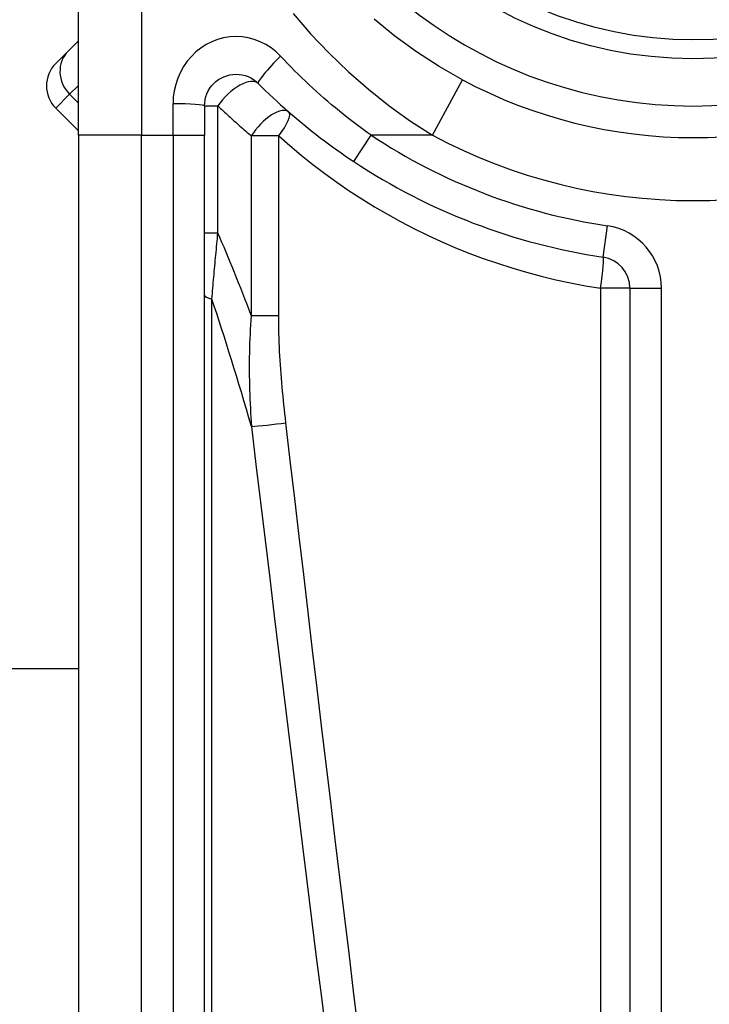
# Model space of a CAD drawing. Header units: inches. Extents: x 7 to 174, y 10 to 93.
# Tile 25 of 132: x 24.168 to 24.599, y 29.553 to 30.168. Entities that reach past the tile are written whole.
import ezdxf

# ---------------------------------------------------------------- set-up
doc = ezdxf.new("R2010")
doc.units = ezdxf.units.IN
doc.header["$MEASUREMENT"] = 0
doc.layers.add('Visible Edges(ANSI)', color=7, linetype='Continuous', lineweight=25)
doc.layers.add('Visible Tangent Edges(ANSI)', color=7, linetype='Continuous', lineweight=25)

msp = doc.modelspace()

# ---------------------------------------------------------------- linework, layer by layer
at = {"layer": 'Visible Edges(ANSI)'}
for p, q in [((24.20471, 30.09604), (24.20471, 30.3333)), ((24.20471, 30.15507), (24.19829, 30.14864)), ((24.19047, 30.14083), (24.19829, 30.14864)), ((24.19047, 30.11299), (24.20471, 30.09875)), ((24.28345, 30.11447), (24.28345, 30.09604)), ((24.20471, 30.09604), (24.20471, 29.44697)), ((24.28345, 29.44697), (24.28345, 30.09604)), ((24.54921, 30.00053), (24.54921, 29.34855)), ((9.17764, 29.76313), (24.20471, 29.76313))]:
    msp.add_line(p, q, dxfattribs=at)
at = {"layer": 'Visible Edges(ANSI)', "flags": 128}
for points in [[(24.44454, 30.13075), (24.43002, 30.13904), (24.41596, 30.14813), (24.40242, 30.15798), (24.38948, 30.16853)], [(24.28345, 30.11447), (24.28355, 30.11639), (24.28384, 30.11829), (24.28431, 30.12016), (24.28497, 30.12197), (24.28579, 30.12371), (24.28677, 30.12537), (24.2879, 30.12692), (24.28919, 30.12835), (24.29061, 30.12965), (24.29215, 30.13079), (24.29381, 30.13179), (24.29557, 30.13261), (24.29739, 30.13327), (24.29927, 30.13375), (24.30118, 30.13405), (24.30311, 30.13415), (24.30504, 30.13406), (24.30696, 30.13377), (24.30884, 30.1333), (24.31067, 30.13265), (24.31242, 30.13183), (24.31408, 30.13083), (24.31563, 30.12967), (24.31706, 30.12838)], [(24.31706, 30.12838), (24.31933, 30.12613), (24.32162, 30.1239), (24.32393, 30.12168), (24.32626, 30.11948), (24.32861, 30.11729), (24.33098, 30.11513), (24.33338, 30.11298), (24.33579, 30.11086), (24.33822, 30.10875), (24.34067, 30.10666), (24.34313, 30.10459), (24.34562, 30.10254), (24.34812, 30.10051), (24.35064, 30.0985), (24.35318, 30.09652), (24.35573, 30.09455), (24.3583, 30.09261), (24.36089, 30.09068), (24.36349, 30.08878), (24.36611, 30.08691), (24.36874, 30.08505), (24.37139, 30.08322), (24.37405, 30.08141), (24.37672, 30.07962)]]:
    msp.add_lwpolyline(points, dxfattribs=at)
at = {"layer": 'Visible Edges(ANSI)'}
msp.add_circle((24.58857, 30.39973), 0.25591, dxfattribs=at)
for centre, radius, start, end in [((24.20439, 30.12691), 0.01969, 135, 225), ((24.58857, 30.39973), 0.30512, 241.83282, 298.16718), ((24.58857, 30.39973), 0.38386, 236.50369, 261.58673), ((24.52952, 30.00053), 0.01969, 0, 81.58673)]:
    msp.add_arc(centre, radius, start, end, dxfattribs=at)
at = {"layer": 'Visible Tangent Edges(ANSI)'}
for p, q in [((24.24408, 30.36719), (24.24408, 30.09604)), ((24.42595, 30.09604), (24.44454, 30.13075)), ((24.19916, 30.12167), (24.20471, 30.12723)), ((24.19916, 30.12167), (24.19047, 30.11299)), ((24.20471, 30.11612), (24.19916, 30.12167)), ((24.26376, 30.09604), (24.26376, 30.1157)), ((24.28345, 30.11447), (24.29179, 30.11447)), ((24.29179, 30.03512), (24.29179, 30.11447)), ((24.24408, 30.09604), (24.20471, 30.09604)), ((24.24408, 29.44697), (24.24408, 30.09604)), ((24.24408, 30.09604), (24.26376, 30.09604)), ((24.26376, 30.09604), (24.28345, 30.09604)), ((24.26376, 30.09604), (24.26376, 29.44697)), ((24.32978, 30.09569), (24.31268, 30.09569)), ((24.31268, 30.09569), (24.31268, 29.98349)), ((24.32978, 29.98349), (24.32978, 30.09569)), ((24.37672, 30.07962), (24.38759, 30.09604)), ((24.42595, 30.09604), (24.38759, 30.09604)), ((24.5324, 30.02), (24.53529, 30.03948)), ((24.28345, 30.03512), (24.29179, 30.03512)), ((24.54921, 30.00053), (24.53092, 30.00053)), ((24.53092, 30.00053), (24.53092, 29.34855)), ((24.54921, 30.00053), (24.56889, 30.00053)), ((24.56889, 29.34855), (24.56889, 30.00053)), ((24.28804, 29.44465), (24.28804, 29.99379)), ((24.31268, 29.98349), (24.32978, 29.98349))]:
    msp.add_line(p, q, dxfattribs=at)
at = {"layer": 'Visible Tangent Edges(ANSI)', "flags": 128}
for points in [[(24.33875, 30.17206), (24.34973, 30.15942), (24.36127, 30.1473), (24.37332, 30.13573), (24.38586, 30.12479), (24.39885, 30.11451), (24.41223, 30.10491), (24.42595, 30.09604)], [(24.33098, 30.14538), (24.32813, 30.14814), (24.32502, 30.1506), (24.3217, 30.15273), (24.3182, 30.15449), (24.31455, 30.15588), (24.31078, 30.15688), (24.30695, 30.15749), (24.30309, 30.15769), (24.29923, 30.15747), (24.29541, 30.15684), (24.29165, 30.15581), (24.288, 30.15441), (24.28449, 30.15264), (24.28117, 30.15053), (24.27808, 30.14808), (24.27524, 30.14532), (24.27267, 30.14227), (24.2704, 30.13896), (24.26844, 30.13542), (24.2668, 30.1317), (24.26549, 30.12783), (24.26454, 30.12385), (24.26396, 30.11979), (24.26376, 30.1157)], [(24.38759, 30.09604), (24.38505, 30.09785), (24.38253, 30.09968), (24.38002, 30.10153), (24.37752, 30.10341), (24.37504, 30.10531), (24.37257, 30.10723), (24.37011, 30.10918), (24.36767, 30.11114), (24.36525, 30.11313), (24.36284, 30.11514), (24.36045, 30.11718), (24.35808, 30.11923), (24.35572, 30.1213), (24.35338, 30.1234), (24.35105, 30.12551), (24.34875, 30.12765), (24.34646, 30.1298), (24.34419, 30.13197), (24.34194, 30.13416), (24.33971, 30.13637), (24.3375, 30.1386), (24.33531, 30.14084), (24.33313, 30.1431), (24.33098, 30.14538)], [(24.29179, 30.11447), (24.29263, 30.11366), (24.29347, 30.11286), (24.29432, 30.11206), (24.29517, 30.11126), (24.29602, 30.11046), (24.29687, 30.10966), (24.29773, 30.10887), (24.29858, 30.10808), (24.29944, 30.10729), (24.30031, 30.1065), (24.30117, 30.10572), (24.30204, 30.10493), (24.30291, 30.10415), (24.30379, 30.10337), (24.30467, 30.10259), (24.30555, 30.10182), (24.30643, 30.10105), (24.30731, 30.10027), (24.3082, 30.09951), (24.30909, 30.09874), (24.30998, 30.09797), (24.31088, 30.09721), (24.31178, 30.09645), (24.31268, 30.09569)], [(24.32978, 30.09569), (24.33677, 30.08957), (24.34391, 30.0836), (24.3512, 30.0778), (24.35863, 30.07218), (24.36619, 30.06673), (24.37389, 30.06145), (24.38172, 30.05636), (24.38968, 30.05145), (24.39775, 30.04673), (24.40595, 30.04219), (24.41427, 30.03786), (24.4227, 30.03372), (24.43124, 30.02977), (24.43989, 30.02604), (24.44863, 30.02251), (24.45747, 30.01919), (24.4664, 30.01609), (24.47541, 30.0132), (24.4845, 30.01053), (24.49367, 30.00808), (24.50289, 30.00585), (24.51218, 30.00385), (24.52152, 30.00207), (24.53092, 30.00053)], [(24.28804, 29.99379), (24.28819, 29.99549), (24.28834, 29.99719), (24.28849, 29.9989), (24.28864, 30.00061), (24.2888, 30.00232), (24.28895, 30.00403), (24.2891, 30.00575), (24.28926, 30.00747), (24.28941, 30.00919), (24.28957, 30.01091), (24.28972, 30.01263), (24.28988, 30.01435), (24.29003, 30.01608), (24.29019, 30.0178), (24.29035, 30.01953), (24.29051, 30.02126), (24.29067, 30.02299), (24.29083, 30.02472), (24.29099, 30.02645), (24.29115, 30.02818), (24.29131, 30.02992), (24.29147, 30.03165), (24.29163, 30.03338), (24.29179, 30.03512)], [(24.31268, 29.98349), (24.31243, 29.98056), (24.31222, 29.97764), (24.31203, 29.97471), (24.31187, 29.97179), (24.31173, 29.96888), (24.31162, 29.96597), (24.31153, 29.96306), (24.31146, 29.96016), (24.31142, 29.95726), (24.31139, 29.95436), (24.31138, 29.95147), (24.3114, 29.94858), (24.31143, 29.94569), (24.31147, 29.94281), (24.31153, 29.93994), (24.31161, 29.93706), (24.31171, 29.93419), (24.31182, 29.93132), (24.31194, 29.92846), (24.31208, 29.9256), (24.31223, 29.92274), (24.3124, 29.91989), (24.31257, 29.91704), (24.31276, 29.91419)], [(24.33428, 29.91651), (24.33396, 29.91929), (24.33365, 29.92207), (24.33335, 29.92485), (24.33306, 29.92763), (24.33277, 29.93041), (24.3325, 29.9332), (24.33224, 29.93598), (24.33198, 29.93877), (24.33174, 29.94156), (24.33151, 29.94435), (24.33129, 29.94714), (24.33109, 29.94993), (24.33089, 29.95272), (24.33071, 29.95551), (24.33054, 29.95831), (24.33039, 29.9611), (24.33025, 29.9639), (24.33013, 29.9667), (24.33003, 29.9695), (24.32994, 29.97229), (24.32987, 29.97509), (24.32982, 29.97789), (24.32979, 29.98069), (24.32978, 29.98349)], [(24.37951, 29.53786), (24.37662, 29.56152), (24.37374, 29.58518), (24.37086, 29.60884), (24.368, 29.63251), (24.36514, 29.65617), (24.36229, 29.67983), (24.35946, 29.7035), (24.35662, 29.72716), (24.3538, 29.75083), (24.35099, 29.7745), (24.34818, 29.79816), (24.34539, 29.82183), (24.3426, 29.8455), (24.33982, 29.86917), (24.33705, 29.89284), (24.33428, 29.91651)], [(24.31276, 29.91419), (24.3156, 29.89052), (24.31845, 29.86685), (24.32131, 29.84318), (24.32418, 29.81951), (24.32705, 29.79584), (24.32993, 29.77217), (24.33282, 29.74851), (24.33572, 29.72484), (24.33863, 29.70118), (24.34154, 29.67751), (24.34447, 29.65385), (24.3474, 29.63018), (24.35034, 29.60652), (24.35329, 29.58286), (24.35625, 29.5592), (24.35922, 29.53554)]]:
    msp.add_lwpolyline(points, dxfattribs=at)
at = {"layer": 'Visible Tangent Edges(ANSI)'}
msp.add_circle((24.58857, 30.39973), 0.24409, dxfattribs=at)
for centre, radius, start, end in [((24.58857, 30.39973), 0.28543, 122.8812, 57.1188), ((24.58857, 30.39973), 0.36417, 236.50369, 261.58673), ((24.58857, 30.39973), 0.34449, 241.83282, 298.16718), ((24.52952, 30.00053), 0.03937, 0, 81.58673)]:
    msp.add_arc(centre, radius, start, end, dxfattribs=at)
for centre, major_axis, ratio, start_param, end_param in [((24.21221, 30.13472), (-0.01392, 0.01392), 0.937622, 0, 1.570796), ((24.33098, 30.1423), (-0.01392, -0.01392), 0.111497, 4.601416, 6.283185), ((24.30313, 30.11447), (0.01392, 0.01392), 0.446023, 0, 1.990559), ((24.26376, 30.11447), (0.01969, 0), 0.062411, 0, 1.570796), ((24.32322, 30.09569), (0.01294, 0.01483), 0.431187, 0, 1.930721), ((24.32322, 30.09569), (0.01294, 0.01483), 0.257129, 4.93314, 6.283185), ((24.58857, 26.49347), (-0.40075, 3.67247), 0.088107, 5.956893, 6.005683), ((24.52952, 30.00053), (0.00288, 0.01947), 0.069894, 4.722726, 6.283185), ((24.30313, 29.99611), (-0.01969, 0), 0.183721, 0, 0.697296), ((24.52821, 26.48418), (-0.33874, 3.67256), 0.074886, 5.910747, 5.977199), ((24.32785, 29.91651), (0.01955, 0.00234), 0.041071, 3.825401, 5.042638)]:
    msp.add_ellipse(centre, major_axis=major_axis, ratio=ratio, start_param=start_param, end_param=end_param, dxfattribs=at)

doc.saveas('drawing.dxf')
